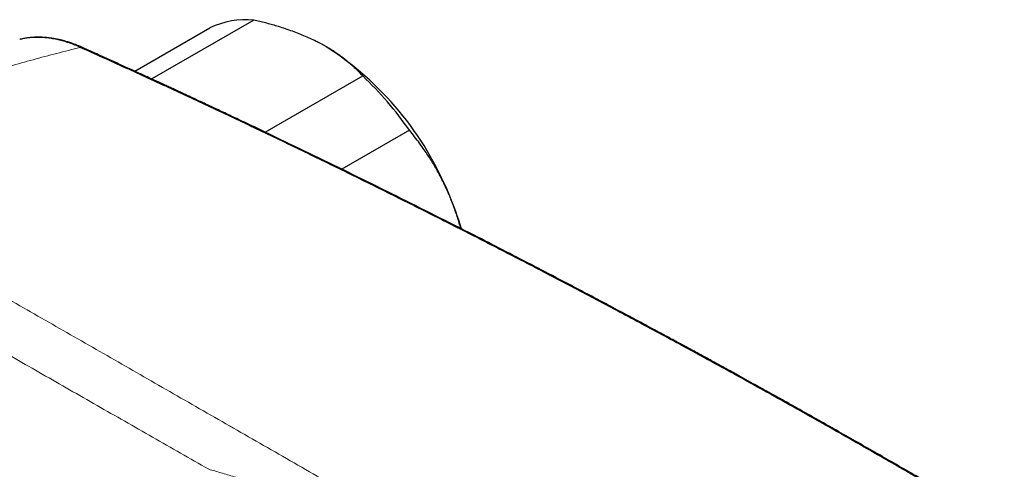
# Model space of a CAD drawing. Header units: millimetres. Extents: x 8 to 1136, y 12 to 650.
# Tile 42 of 49: x 993 to 1064, y 345 to 378. Entities that reach past the tile are written whole.
import ezdxf

# ---------------------------------------------------------------- set-up
doc = ezdxf.new("R2010")
doc.units = ezdxf.units.MM

msp = doc.modelspace()

# ---------------------------------------------------------------- linework, layer by layer
at = {"color": 7, "linetype": 'Continuous', "lineweight": 30}
for p, q in [((1001.22, 373.843), (1006.649, 376.977)), ((1009.82, 377.539), (1002.446, 373.282)), ((992.95, 376.148), (992.906, 376.137)), ((992.95, 376.15), (992.938, 376.148)), ((1015.044, 375.608), (1015.027, 375.618)), ((1010.648, 369.44), (1017.682, 373.501)), ((1021.062, 369.575), (1016.188, 366.761))]:
    msp.add_line(p, q, dxfattribs=at)
for centre, radius, start, end in [((1009.26, 371.471), 6.093, 84.72332, 115.368), ((1002.776, 356.376), 22.812, 22.03436, 57.46705), ((1000.581, 355.362), 24.929, 34.75927, 46.68627), ((1002.13, 355.614), 23.702, 16.78414, 23.15604)]:
    msp.add_arc(centre, radius, start, end, dxfattribs=at)
at = {"color": 252, "linetype": 'Continuous', "lineweight": 0}
msp.add_arc((997.346, 375.308), 0.263, 66.84692, 104.29645, dxfattribs=at)
at = {"color": 7, "linetype": 'Continuous', "lineweight": 30}
for points, knots in [([(1014.458, 375.928), (1014.413, 375.951), (1014.226, 376.046), (1013.889, 376.207), (1013.439, 376.405), (1012.972, 376.594), (1012.489, 376.773), (1011.991, 376.943), (1011.519, 377.091), (1011.075, 377.22), (1010.662, 377.332), (1010.245, 377.439), (1009.962, 377.505), (1009.82, 377.539)], [0, 0, 0, 0, 0.034084, 0.138902, 0.243762, 0.348584, 0.454785, 0.561024, 0.667232, 0.750324, 0.833417, 0.916708, 1, 1, 1, 1]), ([(997.449, 375.55), (997.377, 375.582), (997.238, 375.643), (997.036, 375.725), (996.85, 375.796), (996.679, 375.858), (996.523, 375.911), (996.381, 375.956), (996.254, 375.994), (996.142, 376.026), (996.044, 376.052), (995.961, 376.074), (995.89, 376.091), (995.822, 376.107), (995.754, 376.123), (995.683, 376.138), (995.613, 376.153), (995.536, 376.169), (995.454, 376.184), (995.366, 376.2), (995.276, 376.214), (995.182, 376.229), (995.087, 376.242), (994.978, 376.255), (994.856, 376.268), (994.72, 376.279), (994.585, 376.288), (994.469, 376.293), (994.376, 376.296), (994.307, 376.297), (994.25, 376.297), (994.202, 376.297), (994.166, 376.297), (994.134, 376.296), (994.1, 376.296), (994.057, 376.294), (994.002, 376.293), (993.936, 376.29), (993.856, 376.285), (993.762, 376.278), (993.655, 376.269), (993.535, 376.255), (993.403, 376.238), (993.258, 376.215), (993.105, 376.186), (993.002, 376.162), (992.95, 376.15)], [0, 0, 0, 0, 0.045417, 0.087753, 0.127025, 0.163246, 0.196426, 0.226573, 0.253692, 0.277787, 0.298862, 0.316917, 0.331955, 0.344828, 0.36116, 0.37643, 0.390697, 0.406846, 0.426495, 0.444391, 0.464417, 0.485234, 0.506129, 0.527104, 0.557033, 0.587123, 0.617376, 0.647461, 0.665347, 0.680875, 0.694042, 0.704849, 0.713294, 0.719472, 0.72676, 0.736844, 0.749724, 0.765423, 0.784169, 0.806032, 0.831014, 0.85912, 0.890355, 0.924724, 0.962231, 1, 1, 1, 1]), ([(1115.062, 307.568), (1113.933, 308.367), (1111.675, 309.965), (1108.281, 312.332), (1104.884, 314.678), (1101.481, 316.999), (1098.074, 319.297), (1094.728, 321.527), (1091.442, 323.692), (1088.218, 325.793), (1084.991, 327.872), (1081.76, 329.931), (1078.525, 331.967), (1075.288, 333.983), (1072.047, 335.976), (1068.803, 337.948), (1065.556, 339.899), (1062.326, 341.816), (1059.112, 343.701), (1055.915, 345.553), (1052.716, 347.384), (1049.494, 349.204), (1046.251, 351.014), (1042.987, 352.813), (1039.72, 354.59), (1036.451, 356.345), (1033.199, 358.067), (1029.965, 359.757), (1026.749, 361.415), (1023.531, 363.051), (1020.29, 364.677), (1017.026, 366.292), (1013.738, 367.895), (1010.449, 369.475), (1007.158, 371.032), (1003.867, 372.566), (1000.574, 374.079), (998.379, 375.069), (997.281, 375.563)], [0, 0, 0, 0, 0.0292677, 0.0585355, 0.0878036, 0.1170719, 0.1463404, 0.1756091, 0.2032055, 0.230802, 0.2583986, 0.2859954, 0.3135923, 0.3411894, 0.3687865, 0.3963837, 0.423981, 0.4515783, 0.4786829, 0.5057876, 0.5328922, 0.5599969, 0.5875944, 0.6151918, 0.6427893, 0.6703867, 0.697984, 0.7250885, 0.7521929, 0.7792972, 0.8064015, 0.8340588, 0.8617159, 0.889373, 0.9170299, 0.9446868, 0.9723434, 1, 1, 1, 1]), ([(1115.249, 307.545), (1115.083, 307.662), (1114.758, 307.893), (1114.278, 308.233), (1113.815, 308.561), (1113.368, 308.876), (1112.939, 309.178), (1112.534, 309.463), (1112.153, 309.731), (1111.795, 309.983), (1111.451, 310.223), (1111.123, 310.453), (1110.731, 310.727), (1110.272, 311.048), (1109.742, 311.418), (1109.215, 311.785), (1108.692, 312.149), (1108.036, 312.603), (1107.253, 313.145), (1106.344, 313.773), (1105.447, 314.389), (1104.564, 314.995), (1103.34, 315.832), (1101.769, 316.9), (1099.848, 318.199), (1097.925, 319.49), (1095.726, 320.958), (1093.25, 322.596), (1090.496, 324.401), (1087.739, 326.191), (1084.98, 327.965), (1082.112, 329.792), (1079.134, 331.669), (1076.046, 333.594), (1072.955, 335.499), (1069.861, 337.385), (1066.765, 339.251), (1063.666, 341.097), (1060.564, 342.924), (1057.57, 344.668), (1054.684, 346.33), (1052.623, 347.503), (1051.281, 348.263), (1050.656, 348.616), (1050.032, 348.967), (1049.408, 349.318), (1048.783, 349.668), (1048.153, 350.02), (1047.519, 350.374), (1046.875, 350.732), (1046.222, 351.095), (1045.556, 351.464), (1044.962, 351.791), (1044.448, 352.075), (1044.02, 352.31), (1043.599, 352.541), (1043.187, 352.767), (1042.733, 353.016), (1042.239, 353.285), (1041.826, 353.511), (1041.543, 353.664), (1041.391, 353.747), (1041.25, 353.824), (1041.122, 353.893), (1041.013, 353.952), (1040.921, 354.002), (1040.845, 354.044), (1040.777, 354.08), (1040.716, 354.113), (1040.656, 354.146), (1040.585, 354.185), (1040.499, 354.231), (1040.397, 354.286), (1040.284, 354.348), (1040.149, 354.421), (1039.992, 354.506), (1039.81, 354.604), (1039.612, 354.711), (1039.398, 354.826), (1039.174, 354.947), (1038.947, 355.07), (1038.591, 355.261), (1038.109, 355.52), (1037.466, 355.865), (1036.798, 356.222), (1036.106, 356.591), (1035.252, 357.045), (1034.236, 357.583), (1033.06, 358.202), (1031.599, 358.969), (1029.845, 359.882), (1027.793, 360.942), (1025.492, 362.121), (1022.941, 363.413), (1020.14, 364.816), (1017.338, 366.202), (1014.535, 367.572), (1012.473, 368.567), (1011.154, 369.198), (1010.579, 369.474), (1010.003, 369.748), (1009.43, 370.02), (1008.865, 370.288), (1008.334, 370.539), (1007.838, 370.773), (1007.374, 370.991), (1007.011, 371.162), (1006.744, 371.287), (1006.571, 371.368), (1006.399, 371.448), (1006.229, 371.528), (1006.057, 371.608), (1005.871, 371.695), (1005.667, 371.791), (1005.441, 371.896), (1005.2, 372.008), (1004.942, 372.128), (1004.67, 372.255), (1004.381, 372.389), (1004.086, 372.525), (1003.785, 372.665), (1003.479, 372.806), (1003.159, 372.953), (1002.827, 373.106), (1002.481, 373.265), (1002.122, 373.43), (1001.75, 373.601), (1001.364, 373.777), (1000.966, 373.959), (1000.554, 374.147), (1000.129, 374.34), (999.663, 374.552), (999.155, 374.782), (998.603, 375.031), (998.032, 375.288), (997.646, 375.462), (997.449, 375.55)], [0, 0, 0, 0, 0.004294, 0.008441, 0.012441, 0.016294, 0.020001, 0.023561, 0.026783, 0.029874, 0.032835, 0.035666, 0.038366, 0.042975, 0.047545, 0.052086, 0.056599, 0.061083, 0.069019, 0.076852, 0.084569, 0.092169, 0.099652, 0.116162, 0.132669, 0.149175, 0.165682, 0.189263, 0.212844, 0.236425, 0.260006, 0.283587, 0.309905, 0.336223, 0.362541, 0.38886, 0.415178, 0.441497, 0.467815, 0.494133, 0.517663, 0.541193, 0.546476, 0.551758, 0.55704, 0.562322, 0.567605, 0.572901, 0.578301, 0.583707, 0.589227, 0.594862, 0.60061, 0.604279, 0.607912, 0.611468, 0.614947, 0.618348, 0.622979, 0.627459, 0.628834, 0.630134, 0.631323, 0.632401, 0.633369, 0.63409, 0.634735, 0.635303, 0.635794, 0.636279, 0.636839, 0.637594, 0.638452, 0.639414, 0.640479, 0.641866, 0.643397, 0.645071, 0.646889, 0.648815, 0.650737, 0.652647, 0.657842, 0.662948, 0.668914, 0.674756, 0.680476, 0.69054, 0.700457, 0.710225, 0.727519, 0.744812, 0.762105, 0.785687, 0.809268, 0.83285, 0.856432, 0.880013, 0.884856, 0.889698, 0.89454, 0.89938, 0.904139, 0.908781, 0.912767, 0.916662, 0.920465, 0.921933, 0.923388, 0.924829, 0.926255, 0.927674, 0.929174, 0.930938, 0.932834, 0.934862, 0.937022, 0.939315, 0.941739, 0.944296, 0.946756, 0.949327, 0.952009, 0.954802, 0.957706, 0.960722, 0.963848, 0.967086, 0.970434, 0.973894, 0.977465, 0.981147, 0.985628, 0.990265, 0.995055, 1, 1, 1, 1]), ([(1017.682, 373.501), (1017.611, 373.578), (1017.468, 373.732), (1017.242, 373.958), (1017.011, 374.176), (1016.775, 374.385), (1016.536, 374.585), (1016.287, 374.783), (1016.025, 374.976), (1015.753, 375.167), (1015.46, 375.359), (1015.145, 375.551), (1014.81, 375.744), (1014.575, 375.867), (1014.458, 375.928)], [0, 0, 0, 0, 0.085481, 0.170973, 0.256451, 0.335632, 0.414826, 0.494005, 0.574265, 0.65454, 0.734798, 0.823191, 0.911608, 1, 1, 1, 1]), ([(1023.922, 364.934), (1023.899, 364.988), (1023.798, 365.223), (1023.609, 365.635), (1023.346, 366.161), (1023.091, 366.635), (1022.847, 367.057), (1022.619, 367.43), (1022.386, 367.793), (1022.114, 368.196), (1021.798, 368.638), (1021.437, 369.115), (1021.187, 369.422), (1021.062, 369.575)], [0, 0, 0, 0, 0.031425, 0.137231, 0.24308, 0.348889, 0.428938, 0.508987, 0.58762, 0.666254, 0.777489, 0.888757, 1, 1, 1, 1]), ([(1024.768, 362.484), (1024.751, 362.548), (1024.695, 362.76), (1024.585, 363.125), (1024.439, 363.58), (1024.279, 364.037), (1024.108, 364.49), (1023.984, 364.786), (1023.922, 364.934)], [0, 0, 0, 0, 0.075141, 0.25269, 0.439473, 0.62635, 0.813223, 1, 1, 1, 1])]:
    msp.add_open_spline(points, degree=3, knots=knots, dxfattribs=at)
at = {"color": 252, "linetype": 'Continuous', "lineweight": 0}
for points, knots in [([(997.281, 375.563), (997.145, 375.622), (996.873, 375.74), (996.469, 375.887), (996.069, 376.012), (995.675, 376.114), (995.286, 376.193), (994.904, 376.249), (994.529, 376.283), (994.162, 376.293), (993.802, 376.281), (993.451, 376.246), (993.167, 376.202), (993.003, 376.161), (992.95, 376.148)], [0, 0, 0, 0, 0.087759, 0.175258, 0.26255, 0.349683, 0.436696, 0.523625, 0.610502, 0.697352, 0.7842, 0.871066, 0.957971, 1, 1, 1, 1]), ([(997.281, 375.563), (996.711, 375.419), (995.573, 375.132), (993.877, 374.679), (992.192, 374.21), (990.519, 373.723), (988.858, 373.22), (987.209, 372.701), (985.571, 372.165), (983.919, 371.604), (982.254, 371.018), (980.576, 370.406), (978.911, 369.777), (977.259, 369.13), (975.619, 368.469), (974.533, 368.013), (973.992, 367.785)], [0, 0, 0, 0, 0.071499, 0.14277, 0.213813, 0.284629, 0.355219, 0.425583, 0.495722, 0.565636, 0.63864, 0.711399, 0.783914, 0.856186, 0.928214, 1, 1, 1, 1]), ([(973.992, 367.785), (974.641, 367.411), (975.938, 366.662), (977.903, 365.53), (979.879, 364.393), (981.867, 363.25), (983.723, 362.184), (985.446, 361.194), (987.037, 360.281), (988.639, 359.362), (990.254, 358.436), (992.025, 357.421), (993.956, 356.314), (996.05, 355.115), (998.156, 353.908), (1000.275, 352.694), (1002.407, 351.473), (1004.553, 350.243), (1006.713, 349.005), (1008.887, 347.759), (1011.075, 346.504), (1013.277, 345.241), (1015.491, 343.969), (1017.72, 342.688), (1019.961, 341.4), (1022.152, 340.138), (1024.292, 338.905), (1026.38, 337.702), (1028.476, 336.492), (1030.581, 335.276), (1032.694, 334.054), (1034.882, 332.787), (1037.146, 331.477), (1039.485, 330.121), (1041.835, 328.758), (1044.197, 327.387), (1046.57, 326.01), (1048.954, 324.625), (1051.282, 323.273), (1053.554, 321.953), (1055.768, 320.666), (1057.989, 319.375), (1060.218, 318.08), (1062.454, 316.78), (1064.593, 315.538), (1066.633, 314.353), (1068.572, 313.227), (1070.517, 312.097), (1072.467, 310.965), (1074.421, 309.832), (1076.379, 308.696), (1078.41, 307.519), (1080.517, 306.299), (1082.701, 305.034), (1084.896, 303.764), (1087.101, 302.489), (1088.579, 301.635), (1089.319, 301.208)], [0, 0, 0, 0, 0.019795, 0.039553, 0.059272, 0.07895, 0.098585, 0.113981, 0.129387, 0.144876, 0.160356, 0.175827, 0.195547, 0.215251, 0.234938, 0.254608, 0.274273, 0.293945, 0.313625, 0.333311, 0.353004, 0.372704, 0.392411, 0.412124, 0.431843, 0.451568, 0.469655, 0.487745, 0.505828, 0.523889, 0.541954, 0.560021, 0.579732, 0.599445, 0.619159, 0.638875, 0.658593, 0.678311, 0.698031, 0.716108, 0.734187, 0.752261, 0.770303, 0.788351, 0.806404, 0.821882, 0.837363, 0.852846, 0.868331, 0.883765, 0.89918, 0.914623, 0.93164, 0.948687, 0.965764, 0.982869, 1, 1, 1, 1]), ([(971.527, 365.133), (972.1, 364.804), (973.246, 364.146), (974.982, 363.15), (976.729, 362.149), (978.489, 361.141), (980.262, 360.127), (982.013, 359.125), (983.741, 358.137), (985.445, 357.162), (987.161, 356.182), (988.886, 355.196), (990.689, 354.166), (992.571, 353.091), (994.533, 351.97), (996.507, 350.842), (998.493, 349.707), (1000.491, 348.564), (1002.502, 347.415), (1004.522, 346.259), (1005.879, 345.482), (1006.558, 345.093)], [0, 0, 0, 0, 0.052232, 0.104471, 0.156715, 0.208965, 0.26122, 0.31348, 0.362757, 0.412038, 0.461322, 0.510608, 0.559897, 0.614908, 0.669921, 0.724935, 0.77995, 0.834964, 0.889978, 0.94499, 1, 1, 1, 1]), ([(1006.558, 345.093), (1006.702, 345.053), (1006.995, 344.971), (1007.445, 344.84), (1007.913, 344.701), (1008.398, 344.553), (1008.9, 344.396), (1009.42, 344.229), (1009.931, 344.06), (1010.432, 343.892), (1010.791, 343.768), (1011.029, 343.685), (1011.141, 343.646), (1011.254, 343.606), (1011.367, 343.566), (1011.481, 343.526), (1011.592, 343.487), (1011.865, 343.389), (1012.304, 343.23), (1012.943, 342.994), (1013.62, 342.738), (1014.335, 342.461), (1015.06, 342.174), (1015.741, 341.898), (1016.379, 341.635), (1016.971, 341.387), (1017.565, 341.133), (1018.207, 340.854), (1018.89, 340.553), (1019.61, 340.227), (1020.314, 339.903), (1020.834, 339.658), (1021.176, 339.495), (1021.345, 339.414), (1021.513, 339.333), (1021.68, 339.252), (1021.846, 339.172), (1022.019, 339.087), (1022.309, 338.944), (1022.713, 338.744), (1023.322, 338.437), (1024.02, 338.077), (1024.801, 337.664), (1025.56, 337.254), (1026.297, 336.845), (1026.994, 336.448), (1027.661, 336.058), (1028.31, 335.67), (1028.966, 335.269), (1029.631, 334.854), (1030.214, 334.481), (1030.717, 334.154), (1031.034, 333.946), (1031.248, 333.805), (1031.359, 333.731), (1031.47, 333.656), (1031.581, 333.582), (1031.69, 333.509), (1031.937, 333.342), (1032.324, 333.079), (1032.857, 332.711), (1033.401, 332.33), (1033.956, 331.935), (1034.519, 331.529), (1035.09, 331.111), (1035.67, 330.68), (1036.252, 330.242), (1036.83, 329.802), (1037.421, 329.346), (1038.027, 328.872), (1038.647, 328.381), (1039.258, 327.891), (1039.706, 327.527), (1039.994, 327.291), (1040.126, 327.183), (1040.256, 327.075), (1040.387, 326.968), (1040.517, 326.86), (1040.647, 326.752), (1040.787, 326.636), (1041.042, 326.423), (1041.409, 326.116), (1041.9, 325.7), (1042.402, 325.271), (1042.913, 324.829), (1043.409, 324.396), (1043.89, 323.973), (1044.356, 323.559), (1044.807, 323.156), (1045.103, 322.889), (1045.248, 322.758)], [0, 0, 0, 0, 0.0108824, 0.0221355, 0.0337593, 0.0457537, 0.0581188, 0.0708544, 0.0839605, 0.0955606, 0.1074363, 0.1101401, 0.1128578, 0.1155894, 0.1183348, 0.1210941, 0.1238673, 0.1263706, 0.1409209, 0.1556494, 0.1726024, 0.1897853, 0.2071982, 0.224841, 0.2388646, 0.2530971, 0.2674981, 0.2816803, 0.2994145, 0.3167954, 0.3338237, 0.3505002, 0.3546379, 0.3587534, 0.3628467, 0.3669179, 0.370967, 0.3749957, 0.379625, 0.3922462, 0.4047074, 0.4245971, 0.4440683, 0.4631234, 0.4817645, 0.4999941, 0.5165122, 0.5333683, 0.5505643, 0.5681019, 0.5859828, 0.597169, 0.6084864, 0.6114723, 0.6144671, 0.617471, 0.6204839, 0.6235059, 0.6263293, 0.6405436, 0.6550299, 0.6700064, 0.6852641, 0.7008034, 0.716625, 0.7327291, 0.7491163, 0.7651988, 0.7810782, 0.798646, 0.8159845, 0.8330938, 0.8499737, 0.8536566, 0.8573283, 0.8609889, 0.8646384, 0.8682768, 0.8719041, 0.8756283, 0.8799598, 0.8933525, 0.9064102, 0.921132, 0.9354033, 0.949224, 0.9625941, 0.9755135, 0.9879822, 1, 1, 1, 1])]:
    msp.add_open_spline(points, degree=3, knots=knots, dxfattribs=at)

doc.saveas('drawing.dxf')
